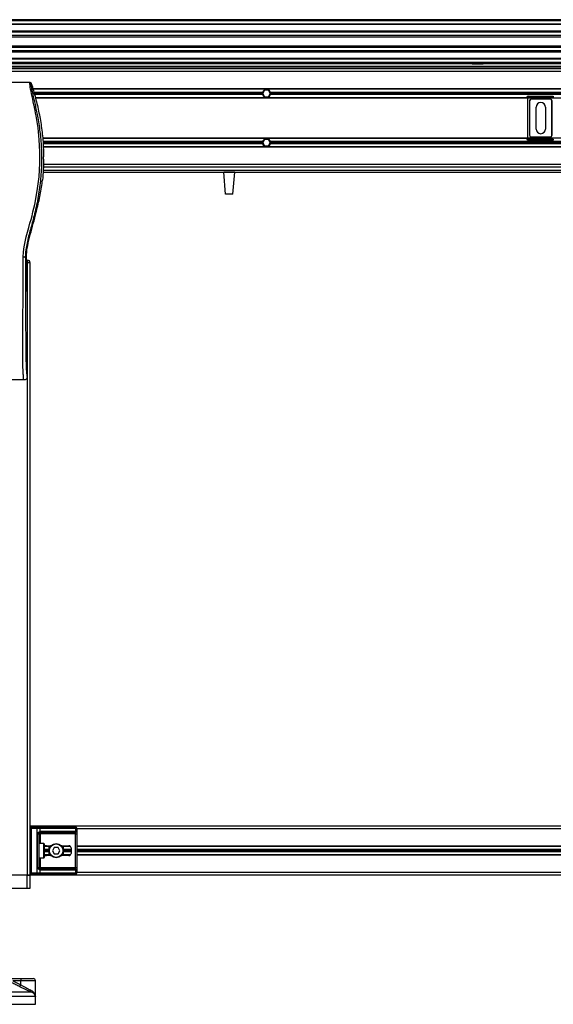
# Model space of a CAD drawing. Header units: millimetres. Extents: x 0 to 420, y 0 to 297.
# Tile 37 of 68: x 139 to 167, y 192 to 242. Entities that reach past the tile are written whole.
import ezdxf

# ---------------------------------------------------------------- set-up
doc = ezdxf.new("R2010")
doc.units = ezdxf.units.MM

msp = doc.modelspace()

# ---------------------------------------------------------------- linework, layer by layer
at = {"color": 7, "linetype": 'Continuous', "lineweight": 25}
for p, q in [((215.62919, 242.12504), (59.38239, 242.12504)), ((215.62919, 242.06924), (59.38239, 242.06924)), ((215.62919, 241.90183), (59.38239, 241.90183)), ((215.62919, 241.87338), (59.38239, 241.87338)), ((194.17319, 241.54469), (109.43713, 241.54469)), ((194.10895, 241.47995), (109.50137, 241.47995)), ((194.01213, 241.31318), (109.59819, 241.31318)), ((193.99029, 241.23779), (109.62003, 241.23779)), ((193.97785, 240.78021), (109.63247, 240.78021)), ((193.97785, 240.70482), (109.63247, 240.70482)), ((193.97785, 240.53805), (109.63247, 240.53805)), ((193.97785, 240.4733), (109.63247, 240.4733)), ((193.97785, 240.14462), (109.63247, 240.14462)), ((193.97785, 240.11616), (109.63247, 240.11616)), ((193.97785, 239.94875), (109.63247, 239.94875)), ((193.97785, 239.89295), (109.63247, 239.89295)), ((193.97785, 239.86505), (109.63247, 239.86505)), ((137.7848, 239.75344), (193.97785, 239.75344)), ((162.60223, 239.89295), (162.59979, 239.86505)), ((162.59979, 239.86505), (163.15781, 239.86505)), ((163.15537, 239.89295), (163.15781, 239.86505)), ((193.97785, 239.61394), (109.63247, 239.61394)), ((193.97785, 239.47443), (109.63247, 239.47443)), ((137.7848, 239.66974), (193.97785, 239.66974)), ((140.65243, 239.66974), (140.71443, 239.61394)), ((140.99344, 239.61394), (141.05544, 239.66974)), ((140.03143, 238.9164), (134.98014, 238.9164)), ((193.43702, 238.58996), (140.16711, 238.58996)), ((193.43303, 238.57601), (140.1711, 238.57601)), ((151.89644, 238.41418), (140.21739, 238.41418)), ((151.88886, 238.35838), (140.23336, 238.35838)), ((151.89644, 238.30258), (140.24932, 238.30258)), ((152.00147, 238.52579), (151.90482, 238.35838)), ((151.90482, 238.35838), (152.00147, 238.19097)), ((152.19478, 238.52579), (152.00147, 238.52579)), ((152.00147, 238.19097), (152.19478, 238.19097)), ((152.29143, 238.35838), (152.19478, 238.52579)), ((152.19478, 238.19097), (152.29143, 238.35838)), ((181.08111, 238.41418), (152.29981, 238.41418)), ((181.08111, 238.30258), (152.29981, 238.30258)), ((181.07354, 238.35838), (152.30738, 238.35838)), ((165.46329, 238.22592), (166.74577, 238.22592)), ((165.46329, 238.22592), (165.46329, 238.17012)), ((166.74577, 238.22592), (166.74577, 238.17012)), ((165.37959, 238.14075), (140.29561, 238.14075)), ((193.30455, 238.1268), (140.29958, 238.1268)), ((165.37959, 238.14222), (165.43539, 238.14222)), ((165.37959, 238.1268), (165.37959, 238.14222)), ((165.43539, 238.14222), (165.43539, 236.06344)), ((166.74577, 238.17012), (165.46329, 238.17012)), ((165.53099, 237.97883), (165.52977, 237.98004)), ((165.52977, 237.98004), (165.52977, 236.22561)), ((165.53099, 237.97883), (165.53099, 236.22683)), ((165.61347, 238.06374), (165.61469, 238.06253)), ((166.5956, 238.06374), (165.61347, 238.06374)), ((166.59438, 238.06253), (165.61469, 238.06253)), ((166.59438, 238.06253), (166.5956, 238.06374)), ((166.6793, 237.98004), (166.67808, 237.97883)), ((166.67808, 236.22683), (166.67808, 237.97883)), ((166.6793, 236.22561), (166.6793, 237.98004)), ((165.86737, 236.5448), (165.86737, 237.66085)), ((166.34169, 237.66085), (166.34169, 236.5448)), ((165.52977, 236.22561), (165.53099, 236.22683)), ((166.67808, 236.22683), (166.6793, 236.22561)), ((192.94318, 236.07885), (140.66095, 236.07885)), ((165.37959, 236.0649), (140.66238, 236.0649)), ((151.89644, 235.90307), (140.67901, 235.90307)), ((151.88886, 235.84727), (140.68475, 235.84727)), ((151.89644, 235.79147), (140.68998, 235.79147)), ((152.00147, 236.01468), (151.90482, 235.84727)), ((151.90482, 235.84727), (152.00147, 235.67986)), ((152.19478, 236.01468), (152.00147, 236.01468)), ((152.00147, 235.67986), (152.19478, 235.67986)), ((152.29143, 235.84727), (152.19478, 236.01468)), ((152.19478, 235.67986), (152.29143, 235.84727)), ((181.08111, 235.90307), (152.29981, 235.90307)), ((181.08111, 235.79147), (152.29981, 235.79147)), ((181.07354, 235.84727), (152.30738, 235.84727)), ((165.37959, 236.06344), (165.37959, 236.07885)), ((165.37959, 236.06344), (165.43539, 236.06344)), ((165.46329, 236.03554), (166.74577, 236.03554)), ((165.46329, 236.03554), (165.46329, 235.97973)), ((166.74577, 235.97973), (165.46329, 235.97973)), ((165.61469, 236.14313), (165.61347, 236.14191)), ((165.61347, 236.14191), (166.5956, 236.14191)), ((165.61469, 236.14313), (166.59438, 236.14313)), ((166.5956, 236.14191), (166.59438, 236.14313)), ((166.74577, 236.03554), (166.74577, 235.97973)), ((192.90823, 235.62964), (140.6959, 235.62964)), ((192.90772, 235.61569), (140.69641, 235.61569)), ((192.89457, 234.73122), (140.70955, 234.73122)), ((140.71443, 235.00237), (140.71443, 235.1227)), ((140.68839, 234.34061), (192.91574, 234.34061)), ((140.69715, 234.45221), (192.90698, 234.45221)), ((192.90203, 234.59172), (140.7021, 234.59172)), ((150.47131, 234.34061), (149.91328, 234.34061)), ((150.01092, 233.22456), (149.91328, 234.34061)), ((150.37366, 233.22456), (150.47131, 234.34061)), ((140.64734, 233.85649), (140.65643, 233.9334)), ((150.37366, 233.22456), (150.01092, 233.22456)), ((140.33506, 232.29568), (140.34652, 232.34183)), ((139.77966, 230.01592), (139.83788, 230.01592)), ((139.83788, 228.62443), (139.83788, 230.01592)), ((139.83788, 229.84851), (139.90531, 229.84851)), ((139.90531, 229.7369), (139.83788, 229.7369)), ((139.83788, 229.709), (139.87739, 229.709)), ((139.87739, 229.709), (139.87739, 198.45964)), ((139.87739, 229.709), (139.88899, 229.709)), ((139.90531, 229.709), (139.88899, 229.709)), ((139.90531, 229.7369), (139.90531, 229.84851)), ((139.90531, 229.709), (139.90531, 229.7369)), ((139.90531, 229.7369), (140.01692, 229.7369)), ((140.01692, 229.709), (139.90531, 229.709)), ((140.0169, 229.709), (140.0169, 198.45964)), ((140.01692, 229.7369), (140.01692, 229.709)), ((139.87739, 228.25814), (139.84498, 228.48097)), ((139.87739, 228.25814), (139.87739, 223.90555)), ((139.70935, 223.73814), (135.30223, 223.73814)), ((193.58723, 200.97075), (140.0169, 200.97075)), ((140.08386, 200.84799), (140.0169, 200.84799)), ((140.02288, 200.66384), (140.02288, 200.24532)), ((140.02289, 200.66384), (140.02716, 200.66384)), ((140.02716, 200.66384), (140.02716, 200.24532)), ((140.08386, 200.84799), (140.08386, 200.91495)), ((140.08386, 200.91495), (140.38242, 200.91495)), ((140.08386, 200.84799), (140.08386, 198.58241)), ((140.38242, 200.84799), (140.08386, 200.84799)), ((140.38242, 200.84799), (140.38242, 200.91495)), ((140.38242, 200.91495), (140.47317, 200.91495)), ((140.38242, 198.58241), (140.38242, 200.84799)), ((140.52052, 200.84799), (140.38242, 200.84799)), ((140.40363, 200.56897), (140.46332, 200.56897)), ((140.40363, 198.86142), (140.40363, 200.56897)), ((140.46332, 200.56897), (140.46332, 198.86142)), ((140.46332, 200.56897), (140.53028, 200.56897)), ((140.47317, 200.91495), (142.31185, 200.91495)), ((140.52052, 200.84799), (140.52052, 200.69011)), ((142.3592, 200.84799), (140.52052, 200.84799)), ((142.25474, 200.63594), (140.53028, 200.63594)), ((140.53028, 200.63594), (140.53028, 200.56897)), ((142.34868, 200.56897), (140.53028, 200.56897)), ((140.53028, 200.56897), (140.53028, 200.07791)), ((140.57763, 200.7029), (142.30209, 200.7029)), ((142.31185, 200.91495), (142.34944, 200.91495)), ((142.34868, 200.56897), (142.41525, 200.56897)), ((142.34868, 198.86142), (142.34868, 200.56897)), ((142.3592, 200.69011), (142.3592, 200.84799)), ((142.4164, 200.84799), (142.3592, 200.84799)), ((142.41525, 200.56897), (142.41525, 198.86142)), ((142.4164, 200.84799), (142.4164, 198.58241)), ((191.18773, 200.83125), (142.4164, 200.83125)), ((140.02288, 200.24532), (140.02716, 200.24532)), ((140.72559, 200.07791), (140.46332, 200.07791)), ((140.72559, 199.35248), (140.72559, 200.07791)), ((140.74233, 200.06117), (140.74233, 199.36922)), ((140.99344, 199.771), (140.74233, 199.771)), ((140.99344, 199.7152), (140.74233, 199.7152)), ((140.99344, 199.65939), (140.74233, 199.65939)), ((140.99344, 199.93283), (140.74518, 199.93283)), ((140.99344, 199.49757), (140.74518, 199.49757)), ((141.07699, 199.94678), (140.7687, 199.94678)), ((140.8579, 199.96631), (141.09442, 199.96631)), ((140.99344, 199.48362), (140.99344, 199.94678)), ((141.2595, 199.8826), (141.16285, 199.7152)), ((141.16285, 199.7152), (141.2595, 199.54779)), ((141.45281, 199.8826), (141.2595, 199.8826)), ((141.2595, 199.54779), (141.45281, 199.54779)), ((141.54946, 199.7152), (141.45281, 199.8826)), ((141.45281, 199.54779), (141.54946, 199.7152)), ((141.61789, 199.96631), (142.00896, 199.96631)), ((142.07203, 199.94678), (141.63532, 199.94678)), ((141.71887, 199.94678), (141.71887, 199.48362)), ((142.08866, 199.93283), (141.71887, 199.93283)), ((142.12056, 199.771), (141.71887, 199.771)), ((142.12056, 199.7152), (141.71887, 199.7152)), ((142.12056, 199.65939), (141.71887, 199.65939)), ((142.08866, 199.49757), (141.71887, 199.49757)), ((142.12056, 199.8547), (142.12056, 199.57569)), ((191.18773, 199.94678), (142.4164, 199.94678)), ((191.18773, 199.93283), (142.4164, 199.93283)), ((191.18773, 199.771), (142.4164, 199.771)), ((191.18773, 199.7152), (142.4164, 199.7152)), ((191.18773, 199.65939), (142.4164, 199.65939)), ((191.18773, 199.49757), (142.4164, 199.49757)), ((140.02288, 199.18507), (140.02288, 198.76656)), ((140.02289, 199.18507), (140.02716, 199.18507)), ((140.02716, 199.18507), (140.02716, 198.76656)), ((140.46332, 199.35248), (140.72559, 199.35248)), ((140.53028, 199.35248), (140.53028, 198.86142)), ((141.07699, 199.48362), (140.7687, 199.48362)), ((141.09442, 199.46409), (140.8579, 199.46409)), ((142.00896, 199.46409), (141.61789, 199.46409)), ((142.07203, 199.48362), (141.63532, 199.48362)), ((191.18773, 199.48362), (142.4164, 199.48362)), ((140.08386, 198.58241), (140.0169, 198.58241)), ((140.02288, 198.76656), (140.02716, 198.76656)), ((140.08386, 198.58241), (140.38242, 198.58241)), ((140.08386, 198.51544), (140.08386, 198.58241)), ((140.38242, 198.51544), (140.08386, 198.51544)), ((140.38242, 198.51544), (140.38242, 198.58241)), ((140.38242, 198.58241), (140.52052, 198.58241)), ((140.47317, 198.51544), (140.38242, 198.51544)), ((140.40363, 198.86142), (140.46332, 198.86142)), ((140.46332, 198.86142), (140.53028, 198.86142)), ((142.31185, 198.51544), (140.47317, 198.51544)), ((140.52052, 198.74028), (140.52052, 198.58241)), ((140.52052, 198.58241), (142.3592, 198.58241)), ((140.53028, 198.79446), (140.53028, 198.86142)), ((140.53028, 198.86142), (142.34868, 198.86142)), ((140.53028, 198.79446), (142.25474, 198.79446)), ((142.30209, 198.72749), (140.57763, 198.72749)), ((142.34944, 198.51544), (142.31185, 198.51544)), ((142.34868, 198.86142), (142.41525, 198.86142)), ((142.3592, 198.58241), (142.3592, 198.74028)), ((142.3592, 198.58241), (142.4164, 198.58241)), ((191.18773, 198.59915), (142.4164, 198.59915)), ((139.87739, 198.45964), (135.13418, 198.45964)), ((139.87739, 198.45964), (138.99292, 198.45964)), ((140.0169, 198.45964), (139.87739, 198.45964)), ((139.87739, 197.79001), (139.87739, 198.45964)), ((139.87739, 198.45964), (140.0169, 198.45964)), ((193.58723, 198.45964), (140.0169, 198.45964)), ((140.0169, 198.45964), (140.0169, 197.79001)), ((139.87739, 197.79001), (135.13418, 197.79001)), ((140.0169, 197.79001), (139.87739, 197.79001)), ((138.80705, 193.18631), (139.54795, 193.18631)), ((139.14265, 193.07471), (139.54408, 192.87194)), ((139.54408, 193.07471), (139.14265, 193.07471)), ((139.54408, 192.87194), (139.54408, 193.07471)), ((140.29467, 193.07471), (139.54408, 193.07471)), ((139.54795, 193.18631), (140.18306, 193.18631)), ((140.29467, 192.28512), (140.29467, 193.07471)), ((134.9104, 192.51264), (140.05913, 192.51264)), ((140.29423, 192.26856), (134.71567, 192.26856)), ((140.29591, 192.26856), (140.29423, 192.26856)), ((140.29591, 191.87496), (140.29591, 192.26856)), ((134.71567, 191.87496), (140.29591, 191.87496))]:
    msp.add_line(p, q, dxfattribs=at)
at = {"color": 7, "linetype": 'Continuous', "lineweight": 25, "flags": 128}
msp.add_lwpolyline([(139.66848, 230.01282), (139.68294, 230.27967), (139.71944, 230.53843), (139.76983, 230.79184), (139.82914, 231.04164), (139.8935, 231.28751), (139.9564, 231.51657), (140.01795, 231.73787), (140.07072, 231.9302), (140.12163, 232.12288), (140.16983, 232.31466), (140.21493, 232.5046), (140.25776, 232.69663), (140.38943, 233.39885), (140.4788, 234.10132), (140.52355, 234.80247), (140.52554, 235.39967), (140.49404, 235.9983), (140.42934, 236.59862), (140.33094, 237.21059), (140.30338, 237.35603), (140.27672, 237.49179), (140.2478, 237.63659), (140.24032, 237.67389), (140.23014, 237.72445), (140.22101, 237.76949), (140.21859, 237.78151), (140.2179, 237.78489), (140.2177, 237.78592), (140.21762, 237.7863), (140.21759, 237.78642), (140.21758, 237.78647), (140.21758, 237.78649), (140.21758, 237.7865), (140.21758, 237.7865), (140.21758, 237.7865), (140.21758, 237.7865), (140.21758, 237.7865), (140.18783, 237.93017), (140.1593, 238.06547), (140.12831, 238.21166), (140.0993, 238.34943), (140.07408, 238.47204), (140.05175, 238.58607), (140.03338, 238.68898), (140.02074, 238.77376), (140.01433, 238.83875), (140.01424, 238.88284), (140.01997, 238.9081), (140.03143, 238.9164)], dxfattribs=at)
at = {"color": 7, "linetype": 'Continuous', "lineweight": 25}
for radius in [0.36272, 0.34598]:
    msp.add_circle((141.35616, 199.7152), radius, dxfattribs=at)
for centre, radius, start, end in [((152.09812, 238.35838), 0.20926, 164.53399, 180), ((152.09812, 238.35838), 0.20926, 180, 195.46601), ((152.09812, 238.35838), 0.20926, 15.46601, 164.53399), ((152.09812, 238.35838), 0.20926, 195.46601, 344.53399), ((152.09812, 238.35838), 0.20926, 0, 15.46601), ((152.09812, 238.35838), 0.20926, 344.53399, 0), ((166.10453, 237.66085), 0.23716, 0, 180), ((166.10453, 236.5448), 0.23716, 180, 0), ((152.09812, 235.84727), 0.20926, 164.53399, 180), ((152.09812, 235.84727), 0.20926, 180, 195.46601), ((152.09812, 235.84727), 0.20926, 15.46601, 164.53399), ((152.09812, 235.84727), 0.20926, 195.46601, 344.53399), ((152.09812, 235.84727), 0.20926, 0, 15.46601), ((152.09812, 235.84727), 0.20926, 344.53399, 0), ((139.90531, 229.7369), 0.1116, 0, 90), ((140.08386, 200.84799), 0.06696, 90, 180), ((140.46133, 200.85636), 0.05978, 351.950533, 78.578246), ((140.47257, 200.67179), 0.05133, 304.609873, 20.910188), ((140.53028, 200.56897), 0.06696, 90, 115.240416), ((140.57763, 200.56897), 0.13393, 90, 115.240416), ((140.51844, 200.69453), 0.05978, 281.421754, 8.049467), ((142.2429, 200.69453), 0.05978, 281.421754, 8.049467), ((142.30209, 200.56897), 0.13393, 64.759584, 90), ((142.30001, 200.85636), 0.05978, 351.950533, 78.578246), ((142.27469, 200.70738), 0.08625, 295.516007, 348.451492), ((142.34944, 200.84799), 0.06696, 0, 90), ((140.72559, 200.06117), 0.01674, 0, 90), ((142.00896, 199.8547), 0.1116, 0, 90), ((142.00896, 199.57569), 0.1116, 270, 0), ((140.72559, 199.36922), 0.01674, 270, 0), ((140.08386, 198.58241), 0.06696, 180, 270), ((140.46133, 198.57404), 0.05978, 281.421754, 8.049467), ((140.47257, 198.7586), 0.05133, 339.089812, 55.390127), ((140.53028, 198.86142), 0.06696, 244.759584, 270), ((140.57763, 198.86142), 0.13393, 244.759584, 270), ((140.51844, 198.73586), 0.05978, 351.950533, 78.578246), ((142.2429, 198.73586), 0.05978, 351.950533, 78.578246), ((142.30209, 198.86142), 0.13393, 270, 295.240416), ((142.27469, 198.72301), 0.08625, 11.548508, 64.483993), ((142.30001, 198.57404), 0.05978, 281.421754, 8.049467), ((142.34944, 198.58241), 0.06696, 270, 0), ((140.35143, 193.10258), 0.80784, 174.050261, 181.976902), ((140.18306, 193.07471), 0.1116, 0, 90), ((138.3128, 193.48013), 1.3733, 329.071778, 333.712755), ((140.1287, 192.57785), 0.09535, 160.122409, 223.146491), ((140.0169, 192.26856), 0.27901, 0, 5.40863)]:
    msp.add_arc(centre, radius, start, end, dxfattribs=at)
for centre, major_axis, ratio, start_param, end_param in [((165.4633, 238.14221), (0.05919, 0.05919), 0.99997462, 0.78543624, 2.35615641), ((165.4633, 238.14221), (-0.01973, 0.01973), 0.99992385, 5.49782522, 7.06854539), ((165.61348, 237.98004), (-0.05919, 0.05919), 0.99992385, 5.49782522, 7.06854539), ((165.61469, 237.97882), (-0.05919, 0.05919), 0.99992385, 5.49782522, 7.06854539), ((166.59437, 237.97882), (0.05919, 0.05919), 0.99992385, 5.49782522, 7.06854539), ((166.59559, 237.98004), (0.05919, 0.05919), 0.99992385, 5.49782522, 7.06854539), ((165.61348, 236.22561), (-0.05919, -0.05919), 0.99992385, 5.49782522, 7.06854539), ((165.61469, 236.22683), (-0.05919, -0.05919), 0.99992385, 5.49782522, 7.06854539), ((166.59437, 236.22683), (0.05919, -0.05919), 0.99992385, 5.49782522, 7.06854539), ((166.59559, 236.22561), (0.05919, -0.05919), 0.99992385, 5.49782522, 7.06854539), ((165.4633, 236.06344), (0.05919, -0.05919), 0.99997462, 3.92702889, 5.49774907), ((165.4633, 236.06344), (-0.01973, -0.01973), 0.99992385, 5.49782522, 7.06854539), ((139.85253, 228.62443), (0, 0.16741), 0.08748866, 1.57079633, 2.60011107), ((142.25474, 200.56897), (0.13393, 0), 0.5, 1.13026796, 1.57079633), ((140.8579, 199.8547), (0.15783, 0), 0.70710678, 1.57079633, 2.39239133), ((140.8579, 199.57569), (0.15783, 0), 0.70710678, 3.89079397, 4.71238898), ((142.25474, 198.86142), (0.13393, 0), 0.5, 4.71238898, 5.15291735)]:
    msp.add_ellipse(centre, major_axis=major_axis, ratio=ratio, start_param=start_param, end_param=end_param, dxfattribs=at)
for points, knots in [([(140.08496, 238.8771), (140.08081, 238.87587), (140.07256, 238.87343), (140.06667, 238.84921), (140.0666, 238.80735), (140.07323, 238.74547), (140.08631, 238.66462), (140.10507, 238.56719), (140.12844, 238.45594), (140.16393, 238.29419), (140.214, 238.07239), (140.27539, 237.79368), (140.33785, 237.50295), (140.43137, 237.04338), (140.53305, 236.41235), (140.6049, 235.60819), (140.61751, 234.76967), (140.56114, 233.89736), (140.43016, 232.99724), (140.2742, 232.28681), (140.13546, 231.76265), (140.04022, 231.41783), (139.94748, 231.07259), (139.86533, 230.72536), (139.79709, 230.3738), (139.78548, 230.13545), (139.77966, 230.01592)], [0, 0, 0, 0, 0.015402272, 0.030618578, 0.045897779, 0.061151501, 0.076352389, 0.091675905, 0.106966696, 0.122396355, 0.153119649, 0.184139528, 0.214645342, 0.245755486, 0.329565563, 0.412909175, 0.496082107, 0.589592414, 0.683867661, 0.778085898, 0.815100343, 0.852119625, 0.889102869, 0.926017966, 0.962896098, 1, 1, 1, 1]), ([(140.03143, 238.9164), (140.03735, 238.91586), (140.0492, 238.91478), (140.06511, 238.90624), (140.07809, 238.89363), (140.08267, 238.88262), (140.08496, 238.8771)], [0, 0, 0, 0, 0.24967543, 0.49939281, 0.74914799, 1, 1, 1, 1]), ([(140.08496, 238.8771), (140.15905, 238.62786), (140.30741, 238.12878), (140.48394, 237.36464), (140.61701, 236.5877), (140.69741, 235.83814), (140.70906, 235.3483), (140.71443, 235.1227)], [0, 0, 0, 0, 0.2041389, 0.40877747, 0.6153735, 0.8228525, 1, 1, 1, 1]), ([(140.71443, 235.00237), (140.71123, 234.82407), (140.70481, 234.46704), (140.67257, 234.11142), (140.65643, 233.9334)], [0, 0, 0, 0, 0.49941172, 1, 1, 1, 1]), ([(140.34652, 232.34183), (140.40802, 232.59176), (140.53123, 233.09244), (140.6086, 233.60153), (140.64734, 233.85649)], [0, 0, 0, 0, 0.49918594, 1, 1, 1, 1]), ([(139.83788, 230.01592), (139.84181, 230.11153), (139.84968, 230.30291), (139.91552, 230.68439), (140.02988, 231.15824), (140.19117, 231.7239), (140.2871, 232.10509), (140.33506, 232.29568)], [0, 0, 0, 0, 0.12264871, 0.2454767, 0.49573627, 0.74787131, 1, 1, 1, 1]), ([(139.70935, 223.73814), (139.7077, 223.73864), (139.70439, 223.73962), (139.69989, 223.74879), (139.69651, 223.76248), (139.69405, 223.77794), (139.69225, 223.79223), (139.69064, 223.80799), (139.68909, 223.82594), (139.68742, 223.84738), (139.68397, 223.89619), (139.67806, 223.97745), (139.6709, 224.08339), (139.66398, 224.20608), (139.65762, 224.35121), (139.65215, 224.53861), (139.64874, 224.76143), (139.64756, 224.98605), (139.64755, 225.20371), (139.64816, 225.42186), (139.64912, 225.62915), (139.65013, 225.81322), (139.6509, 225.94483), (139.65161, 226.06334), (139.65228, 226.17101), (139.65299, 226.28416), (139.65375, 226.40284), (139.65457, 226.52713), (139.65544, 226.66028), (139.65648, 226.81411), (139.65774, 227.00172), (139.65929, 227.23422), (139.66093, 227.48827), (139.66263, 227.76182), (139.66413, 228.02193), (139.66555, 228.28846), (139.66689, 228.58269), (139.66809, 228.91602), (139.6689, 229.28462), (139.66914, 229.64843), (139.6687, 229.8933), (139.66848, 230.01282)], [0, 0, 0, 0, 0.01040061, 0.020806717, 0.031061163, 0.036140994, 0.04145683, 0.046984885, 0.051079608, 0.056575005, 0.06335413, 0.084778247, 0.105784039, 0.126442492, 0.153966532, 0.182506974, 0.218273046, 0.256926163, 0.283715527, 0.315739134, 0.354339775, 0.376182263, 0.397825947, 0.413025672, 0.42902685, 0.44584073, 0.463477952, 0.48194851, 0.501261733, 0.522845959, 0.55053669, 0.584904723, 0.626498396, 0.663781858, 0.706833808, 0.742424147, 0.782558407, 0.837943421, 0.89093876, 0.946766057, 1, 1, 1, 1]), ([(139.77966, 230.01592), (139.77711, 230.01555), (139.77183, 230.01478), (139.74557, 230.01377), (139.70941, 230.01304), (139.6818, 230.01289), (139.66848, 230.01282)], [0, 0, 0, 0, 0.24120147, 0.5, 0.75879853, 1, 1, 1, 1]), ([(139.77966, 230.01592), (139.78006, 229.86546), (139.78086, 229.55946), (139.78244, 229.09294), (139.7843, 228.61823), (139.78634, 228.1612), (139.78846, 227.72753), (139.79008, 227.4175), (139.79121, 227.20959), (139.79179, 227.10246), (139.7924, 226.99327), (139.79303, 226.88202), (139.79367, 226.7687), (139.79432, 226.65509), (139.79502, 226.53502), (139.79579, 226.40236), (139.79669, 226.2492), (139.79772, 226.07553), (139.79882, 225.8894), (139.80004, 225.68295), (139.80143, 225.46086), (139.80321, 225.22401), (139.80554, 225.00032), (139.80883, 224.7954), (139.81353, 224.61015), (139.82046, 224.43667), (139.82859, 224.29543), (139.83681, 224.17757), (139.84439, 224.08186), (139.85104, 223.99947), (139.85752, 223.94662), (139.8625, 223.92471), (139.86668, 223.91388), (139.87008, 223.90844), (139.87368, 223.90557), (139.87614, 223.90556), (139.87739, 223.90555)], [0, 0, 0, 0, 0.06946876, 0.14129082, 0.21546943, 0.28878046, 0.35249328, 0.41592792, 0.43212319, 0.44863682, 0.46546884, 0.48261925, 0.50008806, 0.51787528, 0.53516899, 0.55562395, 0.57924015, 0.60601761, 0.63595633, 0.6653451, 0.70151587, 0.73871879, 0.77505525, 0.80544439, 0.8348007, 0.86386977, 0.89313471, 0.91269266, 0.93347159, 0.95287654, 0.9643483, 0.97519881, 0.98089522, 0.9869973, 0.99335869, 1, 1, 1, 1]), ([(139.87739, 223.90555), (139.87486, 223.88358), (139.86979, 223.83964), (139.83087, 223.78434), (139.77536, 223.74569), (139.73138, 223.74066), (139.70935, 223.73814)], [0, 0, 0, 0, 0.24994474, 0.4997361, 0.74942287, 1, 1, 1, 1]), ([(140.0169, 200.734), (140.01699, 200.73205), (140.01737, 200.7244), (140.02021, 200.71331), (140.024, 200.69598), (140.02669, 200.68168), (140.02704, 200.66814), (140.02716, 200.66384)], [0, 0, 0, 0, 0.11725755, 0.46117897, 0.50697617, 0.84316274, 1, 1, 1, 1]), ([(140.01744, 200.72664), (140.01759, 200.7238), (140.01836, 200.7093), (140.02289, 200.68545), (140.02278, 200.66408), (140.02274, 200.65606)], [0, 0, 0, 0, 0.13224493, 0.67417628, 1, 1, 1, 1]), ([(140.40363, 200.56897), (140.40379, 200.57296), (140.40447, 200.58942), (140.41112, 200.60698), (140.42547, 200.63079), (140.44653, 200.65366), (140.48413, 200.67735), (140.50802, 200.68573), (140.52052, 200.69011)], [0, 0, 0, 0, 0.062059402, 0.256039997, 0.281196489, 0.496867, 0.736877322, 1, 1, 1, 1]), ([(140.50173, 200.62954), (140.49777, 200.6275), (140.4911, 200.62404), (140.48181, 200.61552), (140.47446, 200.60647), (140.46736, 200.59447), (140.46362, 200.57974), (140.46337, 200.57097), (140.46332, 200.56897)], [0, 0, 0, 0, 0.27379704, 0.46230291, 0.49915809, 0.70498278, 0.93304377, 1, 1, 1, 1]), ([(142.34868, 200.56897), (142.34858, 200.57634), (142.34839, 200.58945), (142.34573, 200.60279), (142.34126, 200.61274), (142.33605, 200.61885), (142.32581, 200.62554), (142.31775, 200.62785), (142.31185, 200.62954)], [0, 0, 0, 0, 0.24595141, 0.43826429, 0.49843058, 0.68293489, 0.7679658, 1, 1, 1, 1]), ([(142.3592, 200.69011), (142.36831, 200.68655), (142.3892, 200.67837), (142.40559, 200.65634), (142.41179, 200.63083), (142.41435, 200.60761), (142.41515, 200.58855), (142.41522, 200.57355), (142.41525, 200.56897)], [0, 0, 0, 0, 0.22040235, 0.50500191, 0.69312024, 0.76694286, 0.92883385, 1, 1, 1, 1]), ([(140.02716, 200.24532), (140.02692, 200.23908), (140.02631, 200.22343), (140.02238, 200.2054), (140.01827, 200.18804), (140.01746, 200.18043), (140.0169, 200.17516)], [0, 0, 0, 0, 0.22698943, 0.56901237, 0.70203402, 1, 1, 1, 1]), ([(140.02206, 200.24536), (140.02215, 200.23647), (140.02238, 200.21447), (140.01626, 200.19153), (140.01746, 200.17755), (140.01769, 200.17493)], [0, 0, 0, 0, 0.35530576, 0.87926001, 1, 1, 1, 1]), ([(140.0169, 199.25523), (140.01699, 199.25329), (140.01737, 199.24563), (140.02021, 199.23455), (140.024, 199.21722), (140.02669, 199.20291), (140.02704, 199.18938), (140.02716, 199.18507)], [0, 0, 0, 0, 0.11725755, 0.46117897, 0.50697617, 0.84316274, 1, 1, 1, 1]), ([(140.01744, 199.24788), (140.01759, 199.24503), (140.01836, 199.23053), (140.02289, 199.20669), (140.02278, 199.18532), (140.02274, 199.17729)], [0, 0, 0, 0, 0.13224493, 0.67417628, 1, 1, 1, 1]), ([(140.02716, 198.76656), (140.02692, 198.76031), (140.02631, 198.74466), (140.02238, 198.72664), (140.01827, 198.70927), (140.01746, 198.70166), (140.0169, 198.6964)], [0, 0, 0, 0, 0.22698943, 0.56901237, 0.70203402, 1, 1, 1, 1]), ([(140.02206, 198.76659), (140.02215, 198.7577), (140.02238, 198.7357), (140.01626, 198.71277), (140.01746, 198.69879), (140.01769, 198.69617)], [0, 0, 0, 0, 0.35530576, 0.87926001, 1, 1, 1, 1]), ([(140.52052, 198.74028), (140.51017, 198.74385), (140.48646, 198.75203), (140.44957, 198.77405), (140.42547, 198.79956), (140.41139, 198.82279), (140.40455, 198.84185), (140.40384, 198.85684), (140.40363, 198.86142)], [0, 0, 0, 0, 0.22040235, 0.50500191, 0.69312024, 0.76694286, 0.92883385, 1, 1, 1, 1]), ([(140.46332, 198.86142), (140.46401, 198.85406), (140.46524, 198.84094), (140.47214, 198.82761), (140.47922, 198.81765), (140.48527, 198.81154), (140.49394, 198.80485), (140.49843, 198.80254), (140.50173, 198.80085)], [0, 0, 0, 0, 0.24595141, 0.43826429, 0.49843058, 0.68293489, 0.7679658, 1, 1, 1, 1]), ([(142.31185, 198.80085), (142.31878, 198.8029), (142.33049, 198.80635), (142.33915, 198.81488), (142.3445, 198.82392), (142.34785, 198.83592), (142.34861, 198.85065), (142.34867, 198.85943), (142.34868, 198.86142)], [0, 0, 0, 0, 0.27379704, 0.46230291, 0.49915809, 0.70498278, 0.93304377, 1, 1, 1, 1]), ([(142.41525, 198.86142), (142.41523, 198.85743), (142.41515, 198.84097), (142.4144, 198.82342), (142.41176, 198.79961), (142.40657, 198.77674), (142.39049, 198.75304), (142.36994, 198.74466), (142.3592, 198.74028)], [0, 0, 0, 0, 0.062059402, 0.256039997, 0.281196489, 0.496867, 0.736877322, 1, 1, 1, 1]), ([(139.49083, 192.77431), (139.42471, 192.8083), (139.29189, 192.87658), (139.15839, 192.94348), (139.09136, 192.97708)], [0, 0, 0, 0, 0.497852, 1, 1, 1, 1]), ([(140.05913, 192.51264), (140.01735, 192.53011), (139.9323, 192.56567), (139.78938, 192.6292), (139.64024, 192.69879), (139.54109, 192.7489), (139.49083, 192.77431)], [0, 0, 0, 0, 0.24635312, 0.50146761, 0.74726318, 1, 1, 1, 1]), ([(139.54408, 192.87194), (139.58658, 192.84723), (139.67272, 192.79717), (139.80115, 192.72831), (139.92684, 192.66411), (140.00122, 192.62841), (140.03902, 192.61027)], [0, 0, 0, 0, 0.24659364, 0.49969127, 0.74573559, 1, 1, 1, 1]), ([(140.03902, 192.61027), (140.06759, 192.59471), (140.12475, 192.56357), (140.1906, 192.50376), (140.24171, 192.43825), (140.28045, 192.35948), (140.29246, 192.30199), (140.29422, 192.26885), (140.29423, 192.26856)], [0, 0, 0, 0, 0.18152701, 0.36328845, 0.55228317, 0.74136233, 0.99775369, 1, 1, 1, 1]), ([(140.29423, 192.26856), (140.29421, 192.26877), (140.29227, 192.29245), (140.27607, 192.35086), (140.21834, 192.42202), (140.13755, 192.47913), (140.08543, 192.5014), (140.05913, 192.51264)], [0, 0, 0, 0, 0.00221506, 0.25809403, 0.63549996, 0.8160594, 1, 1, 1, 1]), ([(140.28946, 192.30975), (140.29239, 192.29626), (140.29536, 192.28257), (140.29425, 192.26877), (140.29423, 192.26856)], [0, 0, 0, 0, 0.98527322, 1, 1, 1, 1]), ([(140.29423, 192.26856), (140.29425, 192.26885), (140.29455, 192.2744), (140.29356, 192.2799), (140.29262, 192.28512)], [0, 0, 0, 0, 0.0519005, 1, 1, 1, 1])]:
    msp.add_open_spline(points, degree=3, knots=knots, dxfattribs=at)

doc.saveas('drawing.dxf')
